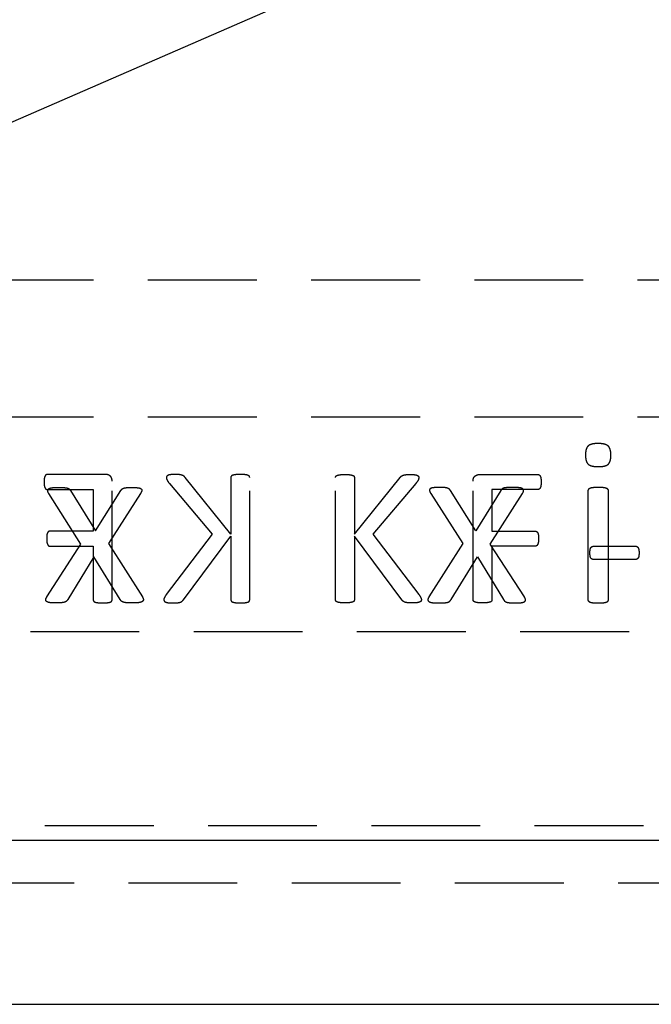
# Model space of a CAD drawing. Extents: x 63 to 798, y 54 to 570.
# Tile 25 of 30: x 622 to 637, y 335 to 358. Entities that reach past the tile are written whole.
import ezdxf

# ---------------------------------------------------------------- set-up
doc = ezdxf.new("R2010")
doc.units = 0
doc.header["$LTSCALE"] = 2
doc.linetypes.add('HIDDEN', pattern=[1.905, 1.27, -0.635])
doc.layers.get('0').update_dxf_attribs({"linetype": 'CONTINUOUS'})

msp = doc.modelspace()

# ---------------------------------------------------------------- linework, layer by layer
at = {"color": 7, "linetype": 'CONTINUOUS'}
for p, q in [((712.7804, 394.9658), (601.8744, 346.6601)), ((597.8698, 338.5941), (664.7333, 338.5941)), ((597.8698, 334.7608), (664.5365, 334.7608))]:
    msp.add_line(p, q, dxfattribs=at)
at = {"color": 7, "linetype": 'HIDDEN'}
for p, q in [((642.7741, 351.6608), (613.3554, 351.6608)), ((642.7741, 348.4608), (613.3034, 348.4608)), ((624.0085, 347.1274), (622.6491, 347.1274)), ((626.9287, 345.7329), (625.8629, 347.0537)), ((626.9287, 347.0537), (626.9287, 345.7329)), ((627.3698, 344.2012), (627.3698, 347.0537)), ((629.3716, 344.2012), (629.3716, 347.0537)), ((629.8128, 347.0537), (629.8128, 345.7329)), ((629.8128, 345.7329), (630.8785, 347.0537)), ((632.733, 347.1274), (634.0923, 347.1274)), ((622.6464, 346.7745), (623.7169, 346.7745)), ((623.7169, 346.7745), (623.7169, 345.8039)), ((624.1581, 344.2012), (624.1581, 346.9661)), ((625.4976, 346.9117), (626.4958, 345.7329)), ((631.2438, 346.9117), (630.2457, 345.7329)), ((632.5834, 344.2012), (632.5834, 346.9661)), ((634.0951, 346.7745), (633.0245, 346.7745)), ((633.0245, 346.7745), (633.0245, 345.8039)), ((623.4317, 345.4982), (622.6785, 346.6837)), ((623.1874, 346.7511), (623.7704, 345.8117)), ((623.7704, 345.8117), (624.3619, 346.7511)), ((624.8228, 346.6837), (624.0746, 345.5117)), ((631.5934, 346.6837), (632.3416, 345.5117)), ((632.6457, 345.8117), (632.0543, 346.7511)), ((633.2287, 346.7511), (632.6457, 345.8117)), ((632.9844, 345.4982), (633.7376, 346.6837)), ((635.2602, 346.7367), (635.2602, 344.2142)), ((635.7455, 344.2142), (635.7455, 346.7367)), ((623.7169, 345.8039), (622.707, 345.8039)), ((626.4958, 345.7329), (625.4211, 344.3225)), ((625.8209, 344.2012), (626.9287, 345.6874)), ((626.9287, 345.6874), (626.9287, 344.2012)), ((630.9205, 344.2012), (629.8128, 345.6874)), ((629.8128, 345.6874), (629.8128, 344.2012)), ((630.2457, 345.7329), (631.3204, 344.3225)), ((633.0245, 345.8039), (634.0344, 345.8039)), ((622.6356, 344.2673), (623.4317, 345.4982)), ((622.707, 345.451), (623.7169, 345.451)), ((623.7169, 345.451), (623.7169, 344.2019)), ((624.0746, 345.5117), (624.8649, 344.2673)), ((632.3416, 345.5117), (631.5513, 344.2673)), ((633.7806, 344.2673), (632.9844, 345.4982)), ((634.0344, 345.451), (633.0245, 345.451)), ((633.0245, 345.451), (633.0245, 344.2019)), ((635.3946, 345.451), (636.3749, 345.451)), ((623.7334, 345.2067), (623.1217, 344.2058)), ((624.3476, 344.2058), (623.7334, 345.2067)), ((632.0686, 344.2058), (632.6828, 345.2067)), ((632.6828, 345.2067), (633.2945, 344.2058)), ((636.3749, 345.1422), (635.3946, 345.1422)), ((603.2032, 343.4608), (648.5365, 343.4608)), ((640.3698, 338.9274), (611.3698, 338.9274)), ((597.8698, 338.5941), (664.7333, 338.5941)), ((597.8698, 337.5941), (664.5365, 337.5941))]:
    msp.add_line(p, q, dxfattribs=at)
for points, knots in [([(635.5004, 347.848), (635.4742, 347.8476), (635.4263, 347.8469), (635.3611, 347.836), (635.3087, 347.8191), (635.2673, 347.7941), (635.2387, 347.7567), (635.2184, 347.7091), (635.2088, 347.6487), (635.2072, 347.6048), (635.2063, 347.581)], [0, 0, 0, 0, 0.1674764, 0.3061983, 0.4222684, 0.5185864, 0.6107483, 0.7187127, 0.8468072, 1, 1, 1, 1]), ([(635.7995, 347.5759), (635.7987, 347.6001), (635.7974, 347.6447), (635.786, 347.7058), (635.7666, 347.7551), (635.7367, 347.7932), (635.6948, 347.8193), (635.6413, 347.8359), (635.5752, 347.8469), (635.5268, 347.8476), (635.5004, 347.848)], [0, 0, 0, 0, 0.1523232, 0.2802837, 0.3896417, 0.4827042, 0.5798111, 0.6955582, 0.8336375, 1, 1, 1, 1]), ([(635.2063, 347.581), (635.207, 347.5567), (635.2084, 347.5122), (635.2197, 347.4511), (635.2392, 347.4018), (635.2691, 347.3637), (635.311, 347.3375), (635.3645, 347.321), (635.4305, 347.31), (635.479, 347.3092), (635.5054, 347.3088)], [0, 0, 0, 0, 0.1523232, 0.2802837, 0.3896417, 0.4827042, 0.5798111, 0.6955582, 0.8336375, 1, 1, 1, 1]), ([(635.5054, 347.3088), (635.5316, 347.3092), (635.5795, 347.3099), (635.6445, 347.3212), (635.6972, 347.3367), (635.7387, 347.362), (635.767, 347.3999), (635.7861, 347.448), (635.7974, 347.508), (635.7987, 347.552), (635.7995, 347.5759)], [0, 0, 0, 0, 0.1673973, 0.3060538, 0.4214962, 0.5177687, 0.6112981, 0.718505, 0.8468795, 1, 1, 1, 1]), ([(622.6491, 347.1274), (622.6435, 347.1272), (622.6321, 347.1266), (622.6165, 347.1178), (622.6011, 347.1054), (622.5903, 347.0848), (622.5791, 347.06), (622.574, 347.0276), (622.5706, 346.9899), (622.5701, 346.9627), (622.5698, 346.9482)], [0, 0, 0, 0, 0.0771928, 0.155694, 0.2439673, 0.3485111, 0.4729807, 0.6225746, 0.7988324, 1, 1, 1, 1]), ([(624.1581, 346.9661), (624.1577, 346.98), (624.1569, 347.0059), (624.1483, 347.0417), (624.1327, 347.0707), (624.1049, 347.0987), (624.0628, 347.1217), (624.0262, 347.1256), (624.0085, 347.1274)], [0, 0, 0, 0, 0.16678551, 0.31276236, 0.43937964, 0.5590309, 0.78614469, 1, 1, 1, 1]), ([(625.621, 347.1274), (625.6026, 347.1274), (625.5698, 347.1273), (625.5259, 347.1219), (625.4916, 347.1164), (625.4654, 347.1081), (625.4457, 347.0984), (625.4336, 347.0847), (625.4271, 347.0696), (625.4263, 347.059), (625.4259, 347.0537)], [0, 0, 0, 0, 0.24093166, 0.42878133, 0.57877368, 0.69588198, 0.7888733, 0.86138068, 0.93016722, 1, 1, 1, 1]), ([(625.4259, 347.0537), (625.4265, 347.0437), (625.4278, 347.0228), (625.4416, 346.9906), (625.4651, 346.9533), (625.4856, 346.9271), (625.4976, 346.9117)], [0, 0, 0, 0, 0.1841002, 0.3847019, 0.6385165, 1, 1, 1, 1]), ([(625.8629, 347.0537), (625.8581, 347.0603), (625.8488, 347.0732), (625.8306, 347.0889), (625.8095, 347.1016), (625.7839, 347.1111), (625.7539, 347.1188), (625.7174, 347.1232), (625.6725, 347.1268), (625.6394, 347.1272), (625.621, 347.1274)], [0, 0, 0, 0, 0.0930697, 0.1801088, 0.2715495, 0.3725057, 0.488512, 0.6230583, 0.7908421, 1, 1, 1, 1]), ([(627.1493, 347.1274), (627.1297, 347.1274), (627.0942, 347.1272), (627.046, 347.1219), (627.0071, 347.1162), (626.977, 347.1084), (626.9536, 347.1007), (626.9384, 347.0872), (626.9303, 347.071), (626.9292, 347.0595), (626.9287, 347.0537)], [0, 0, 0, 0, 0.231771, 0.4208279, 0.5754408, 0.6964318, 0.7905861, 0.8639343, 0.9309841, 1, 1, 1, 1]), ([(627.3698, 347.0537), (627.3693, 347.0595), (627.3681, 347.071), (627.3601, 347.0875), (627.3444, 347.1002), (627.3212, 347.1088), (627.2909, 347.116), (627.2517, 347.122), (627.2036, 347.1271), (627.1683, 347.1273), (627.1493, 347.1274)], [0, 0, 0, 0, 0.069055, 0.1361429, 0.2115821, 0.3032686, 0.4269725, 0.5816731, 0.773551, 1, 1, 1, 1]), ([(629.3716, 347.0537), (629.3722, 347.0595), (629.3733, 347.071), (629.3813, 347.0875), (629.3971, 347.1002), (629.4202, 347.1088), (629.4506, 347.116), (629.4898, 347.122), (629.5378, 347.1271), (629.5731, 347.1273), (629.5922, 347.1274)], [0, 0, 0, 0, 0.069055, 0.1361429, 0.2115821, 0.3032686, 0.4269725, 0.5816731, 0.773551, 1, 1, 1, 1]), ([(629.5922, 347.1274), (629.6117, 347.1274), (629.6473, 347.1272), (629.6955, 347.1219), (629.7343, 347.1162), (629.7644, 347.1084), (629.7878, 347.1007), (629.803, 347.0872), (629.8111, 347.071), (629.8122, 347.0595), (629.8128, 347.0537)], [0, 0, 0, 0, 0.231771, 0.4208279, 0.5754408, 0.6964318, 0.7905861, 0.8639343, 0.9309841, 1, 1, 1, 1]), ([(630.8785, 347.0537), (630.8833, 347.0603), (630.8926, 347.0732), (630.9108, 347.0889), (630.932, 347.1016), (630.9575, 347.1111), (630.9875, 347.1188), (631.0241, 347.1232), (631.0689, 347.1268), (631.1021, 347.1272), (631.1205, 347.1274)], [0, 0, 0, 0, 0.0930697, 0.1801088, 0.2715495, 0.3725057, 0.488512, 0.6230583, 0.7908421, 1, 1, 1, 1]), ([(631.1205, 347.1274), (631.1389, 347.1274), (631.1716, 347.1273), (631.2155, 347.1219), (631.2499, 347.1164), (631.2761, 347.1081), (631.2957, 347.0984), (631.3078, 347.0847), (631.3144, 347.0696), (631.3151, 347.059), (631.3155, 347.0537)], [0, 0, 0, 0, 0.24093166, 0.42878133, 0.57877368, 0.69588198, 0.7888733, 0.86138068, 0.93016722, 1, 1, 1, 1]), ([(631.3155, 347.0537), (631.3149, 347.0437), (631.3136, 347.0228), (631.2999, 346.9906), (631.2764, 346.9533), (631.2559, 346.9271), (631.2438, 346.9117)], [0, 0, 0, 0, 0.1841002, 0.3847019, 0.6385165, 1, 1, 1, 1]), ([(632.5834, 346.9661), (632.5838, 346.98), (632.5846, 347.0059), (632.5931, 347.0417), (632.6087, 347.0707), (632.6366, 347.0987), (632.6786, 347.1217), (632.7152, 347.1256), (632.733, 347.1274)], [0, 0, 0, 0, 0.1667855, 0.3127624, 0.4393796, 0.5590309, 0.7861447, 1, 1, 1, 1]), ([(634.0923, 347.1274), (634.098, 347.1272), (634.1093, 347.1266), (634.1249, 347.1178), (634.1404, 347.1054), (634.1511, 347.0848), (634.1624, 347.06), (634.1674, 347.0276), (634.1708, 346.9899), (634.1713, 346.9627), (634.1716, 346.9482)], [0, 0, 0, 0, 0.0771928, 0.155694, 0.2439673, 0.3485111, 0.4729807, 0.6225746, 0.7988324, 1, 1, 1, 1]), ([(622.5698, 346.9482), (622.5701, 346.934), (622.5707, 346.9075), (622.5739, 346.8708), (622.5795, 346.84), (622.5892, 346.8155), (622.6009, 346.7967), (622.6148, 346.784), (622.6303, 346.7764), (622.641, 346.7751), (622.6464, 346.7745)], [0, 0, 0, 0, 0.2050984, 0.3811115, 0.5296017, 0.6542372, 0.7569462, 0.8459102, 0.9228132, 1, 1, 1, 1]), ([(622.6785, 346.6837), (622.6721, 346.6952), (622.6608, 346.7155), (622.6518, 346.7469), (622.6579, 346.7758), (622.6811, 346.7978), (622.7171, 346.8118), (622.7673, 346.819), (622.8324, 346.8225), (622.8813, 346.8232), (622.9085, 346.8235)], [0, 0, 0, 0, 0.11081712, 0.19554553, 0.26824574, 0.34669407, 0.45236603, 0.58893756, 0.77103632, 1, 1, 1, 1]), ([(622.9085, 346.8235), (622.9333, 346.8235), (622.9774, 346.8235), (623.0364, 346.82), (623.0822, 346.8156), (623.1169, 346.808), (623.1432, 346.7987), (623.1616, 346.7846), (623.1754, 346.7686), (623.1833, 346.757), (623.1874, 346.7511)], [0, 0, 0, 0, 0.2453727, 0.4380778, 0.5867935, 0.7011075, 0.7911953, 0.8608989, 0.9280464, 1, 1, 1, 1]), ([(624.3619, 346.7511), (624.3657, 346.7565), (624.3732, 346.7673), (624.3874, 346.7821), (624.404, 346.7961), (624.4272, 346.8065), (624.4572, 346.8147), (624.4979, 346.8204), (624.5514, 346.8234), (624.5919, 346.8235), (624.6146, 346.8235)], [0, 0, 0, 0, 0.0720961, 0.1434114, 0.2216527, 0.3063652, 0.417562, 0.5597009, 0.7525415, 1, 1, 1, 1]), ([(624.6146, 346.8235), (624.6397, 346.8232), (624.6847, 346.8227), (624.7451, 346.8186), (624.7923, 346.8126), (624.826, 346.7998), (624.849, 346.78), (624.8525, 346.7506), (624.8416, 346.7185), (624.8296, 346.6964), (624.8228, 346.6837)], [0, 0, 0, 0, 0.2184823, 0.3931647, 0.529943, 0.6311338, 0.7074918, 0.7797148, 0.8737796, 1, 1, 1, 1]), ([(631.8015, 346.8235), (631.7765, 346.8232), (631.7315, 346.8227), (631.671, 346.8186), (631.6239, 346.8126), (631.5901, 346.7998), (631.5671, 346.78), (631.5637, 346.7506), (631.5745, 346.7185), (631.5865, 346.6964), (631.5934, 346.6837)], [0, 0, 0, 0, 0.2184823, 0.3931647, 0.529943, 0.6311338, 0.7074918, 0.7797148, 0.8737796, 1, 1, 1, 1]), ([(632.0543, 346.7511), (632.0505, 346.7565), (632.0429, 346.7673), (632.0288, 346.7821), (632.0122, 346.7961), (631.989, 346.8065), (631.959, 346.8147), (631.9182, 346.8204), (631.8647, 346.8234), (631.8243, 346.8235), (631.8015, 346.8235)], [0, 0, 0, 0, 0.07209611, 0.14341138, 0.2216527, 0.30636518, 0.41756196, 0.55970094, 0.75254151, 1, 1, 1, 1]), ([(633.5076, 346.8235), (633.4829, 346.8235), (633.4388, 346.8235), (633.3798, 346.82), (633.334, 346.8156), (633.2992, 346.808), (633.2729, 346.7987), (633.2545, 346.7846), (633.2408, 346.7686), (633.2328, 346.757), (633.2287, 346.7511)], [0, 0, 0, 0, 0.2453727, 0.4380778, 0.5867935, 0.7011075, 0.7911953, 0.8608989, 0.9280464, 1, 1, 1, 1]), ([(633.7376, 346.6837), (633.744, 346.6952), (633.7553, 346.7155), (633.7644, 346.7469), (633.7583, 346.7758), (633.7351, 346.7978), (633.699, 346.8118), (633.6489, 346.819), (633.5838, 346.8225), (633.5349, 346.8232), (633.5076, 346.8235)], [0, 0, 0, 0, 0.1108171, 0.1955455, 0.2682457, 0.3466941, 0.452366, 0.5889376, 0.7710363, 1, 1, 1, 1]), ([(634.1716, 346.9482), (634.1713, 346.934), (634.1708, 346.9075), (634.1676, 346.8708), (634.1619, 346.84), (634.1523, 346.8155), (634.1405, 346.7967), (634.1266, 346.784), (634.1111, 346.7764), (634.1004, 346.7751), (634.0951, 346.7745)], [0, 0, 0, 0, 0.20509845, 0.38111146, 0.52960166, 0.65423719, 0.75694619, 0.84591016, 0.92281319, 1, 1, 1, 1]), ([(635.5046, 346.8235), (635.4821, 346.8232), (635.4418, 346.8227), (635.3876, 346.8184), (635.3449, 346.8128), (635.3125, 346.8022), (635.2878, 346.7903), (635.2716, 346.774), (635.2615, 346.7561), (635.2606, 346.743), (635.2602, 346.7367)], [0, 0, 0, 0, 0.2382497, 0.4264025, 0.5771554, 0.6929601, 0.7875298, 0.8633167, 0.9338956, 1, 1, 1, 1]), ([(635.7455, 346.7367), (635.745, 346.743), (635.7439, 346.7556), (635.7362, 346.7741), (635.7203, 346.7905), (635.6954, 346.8025), (635.6622, 346.8124), (635.619, 346.8185), (635.5656, 346.8226), (635.5262, 346.8232), (635.5046, 346.8235)], [0, 0, 0, 0, 0.06662967, 0.13519104, 0.20948859, 0.30480986, 0.42725776, 0.57920865, 0.76885665, 1, 1, 1, 1]), ([(622.707, 345.8039), (622.7016, 345.8036), (622.6909, 345.803), (622.676, 345.795), (622.6613, 345.784), (622.6501, 345.7658), (622.6399, 345.7423), (622.6345, 345.7113), (622.6312, 345.6728), (622.6308, 345.6445), (622.6305, 345.6288)], [0, 0, 0, 0, 0.0757226, 0.151656, 0.2352713, 0.3339691, 0.450996, 0.5976139, 0.7779091, 1, 1, 1, 1]), ([(622.6305, 345.6288), (622.6308, 345.6143), (622.6313, 345.5874), (622.6345, 345.5502), (622.6402, 345.5192), (622.6498, 345.4947), (622.662, 345.4759), (622.6754, 345.4621), (622.6906, 345.4526), (622.7016, 345.4515), (622.707, 345.451)], [0, 0, 0, 0, 0.205482, 0.3822738, 0.5286827, 0.6515713, 0.7528407, 0.8450467, 0.9238951, 1, 1, 1, 1]), ([(634.0344, 345.8039), (634.0398, 345.8036), (634.0506, 345.803), (634.0655, 345.795), (634.0801, 345.784), (634.0914, 345.7658), (634.1016, 345.7423), (634.1069, 345.7113), (634.1102, 345.6728), (634.1107, 345.6445), (634.1109, 345.6288)], [0, 0, 0, 0, 0.07572256, 0.15165595, 0.23527131, 0.33396906, 0.45099597, 0.5976139, 0.77790907, 1, 1, 1, 1]), ([(634.1109, 345.6288), (634.1106, 345.6143), (634.1101, 345.5874), (634.107, 345.5502), (634.1012, 345.5192), (634.0917, 345.4947), (634.0795, 345.4759), (634.066, 345.4621), (634.0508, 345.4526), (634.0398, 345.4515), (634.0344, 345.451)], [0, 0, 0, 0, 0.205482, 0.3822738, 0.5286827, 0.6515713, 0.7528407, 0.8450467, 0.9238951, 1, 1, 1, 1]), ([(635.3098, 345.2979), (635.31, 345.3111), (635.3104, 345.3353), (635.3147, 345.3685), (635.3202, 345.3956), (635.3291, 345.4168), (635.3417, 345.4323), (635.3568, 345.4434), (635.3751, 345.45), (635.3879, 345.4506), (635.3946, 345.451)], [0, 0, 0, 0, 0.1986171, 0.3670715, 0.5064533, 0.6171246, 0.711213, 0.8059436, 0.8984724, 1, 1, 1, 1]), ([(636.3749, 345.451), (636.3809, 345.4509), (636.3926, 345.4506), (636.409, 345.4447), (636.4242, 345.4345), (636.4351, 345.4171), (636.4451, 345.3955), (636.4513, 345.368), (636.4566, 345.3351), (636.4568, 345.3111), (636.4569, 345.2979)], [0, 0, 0, 0, 0.0921174, 0.1781405, 0.2643808, 0.368276, 0.4884344, 0.6306603, 0.7985212, 1, 1, 1, 1]), ([(635.3946, 345.1422), (635.3879, 345.1424), (635.3749, 345.1429), (635.3572, 345.1507), (635.3412, 345.1607), (635.3292, 345.1772), (635.3202, 345.1989), (635.3148, 345.2265), (635.3103, 345.2601), (635.31, 345.2846), (635.3098, 345.2979)], [0, 0, 0, 0, 0.1003212, 0.1929727, 0.2845961, 0.3802655, 0.4927706, 0.6338511, 0.800304, 1, 1, 1, 1]), ([(636.4569, 345.2979), (636.4567, 345.2844), (636.4564, 345.2594), (636.4519, 345.2254), (636.4469, 345.1974), (636.4343, 345.1715), (636.4119, 345.1463), (636.3872, 345.1435), (636.3749, 345.1422)], [0, 0, 0, 0, 0.2061808, 0.3785956, 0.5217915, 0.6342614, 0.817014, 1, 1, 1, 1]), ([(622.8437, 344.1274), (622.8187, 344.1278), (622.7734, 344.1284), (622.7126, 344.1323), (622.6662, 344.142), (622.6326, 344.1552), (622.6117, 344.1762), (622.6064, 344.2042), (622.6161, 344.2354), (622.6286, 344.2558), (622.6356, 344.2673)], [0, 0, 0, 0, 0.221404, 0.4010929, 0.5386701, 0.6399395, 0.7173984, 0.7886169, 0.8809065, 1, 1, 1, 1]), ([(624.8649, 344.2673), (624.871, 344.2558), (624.882, 344.2352), (624.8901, 344.2038), (624.8826, 344.1755), (624.859, 344.1554), (624.823, 344.1419), (624.7738, 344.1324), (624.7094, 344.1283), (624.6616, 344.1277), (624.6349, 344.1274)], [0, 0, 0, 0, 0.1111543, 0.1987855, 0.2683673, 0.3477962, 0.4516479, 0.593171, 0.7729521, 1, 1, 1, 1]), ([(625.4211, 344.3225), (625.4151, 344.3133), (625.4044, 344.2969), (625.3898, 344.2746), (625.3807, 344.2562), (625.3723, 344.2394), (625.367, 344.2229), (625.3658, 344.2107), (625.3652, 344.2053)], [0, 0, 0, 0, 0.25051133, 0.44866232, 0.60836496, 0.71876072, 0.87820418, 1, 1, 1, 1]), ([(631.3204, 344.3225), (631.3263, 344.3133), (631.337, 344.2969), (631.3517, 344.2746), (631.3607, 344.2562), (631.3692, 344.2394), (631.3745, 344.2229), (631.3757, 344.2107), (631.3762, 344.2053)], [0, 0, 0, 0, 0.2505113, 0.4486623, 0.608365, 0.7187607, 0.8782042, 1, 1, 1, 1]), ([(631.5513, 344.2673), (631.5451, 344.2558), (631.5342, 344.2352), (631.526, 344.2038), (631.5336, 344.1755), (631.5572, 344.1554), (631.5931, 344.1419), (631.6424, 344.1324), (631.7068, 344.1283), (631.7546, 344.1277), (631.7813, 344.1274)], [0, 0, 0, 0, 0.1111543, 0.1987855, 0.2683673, 0.3477962, 0.4516479, 0.593171, 0.7729521, 1, 1, 1, 1]), ([(633.5725, 344.1274), (633.5975, 344.1278), (633.6428, 344.1284), (633.7036, 344.1323), (633.75, 344.142), (633.7836, 344.1552), (633.8045, 344.1762), (633.8098, 344.2042), (633.8, 344.2354), (633.7876, 344.2558), (633.7806, 344.2673)], [0, 0, 0, 0, 0.221404, 0.4010929, 0.5386701, 0.6399395, 0.7173984, 0.7886169, 0.8809065, 1, 1, 1, 1]), ([(623.1217, 344.2058), (623.118, 344.1995), (623.1104, 344.1867), (623.0952, 344.1697), (623.0748, 344.155), (623.0477, 344.1434), (623.0118, 344.1368), (622.9672, 344.1306), (622.91, 344.1276), (622.8675, 344.1275), (622.8437, 344.1274)], [0, 0, 0, 0, 0.0722975, 0.1468973, 0.222317, 0.3191556, 0.4355338, 0.5810032, 0.7643228, 1, 1, 1, 1]), ([(623.7169, 344.2019), (623.7176, 344.1966), (623.7189, 344.1854), (623.7265, 344.1691), (623.7419, 344.1551), (623.7648, 344.1451), (623.7952, 344.1395), (623.8328, 344.1316), (623.8814, 344.1281), (623.9173, 344.1277), (623.9375, 344.1274)], [0, 0, 0, 0, 0.0635902, 0.1330363, 0.2081785, 0.3044445, 0.424698, 0.5742896, 0.7602346, 1, 1, 1, 1]), ([(623.9375, 344.1274), (623.9566, 344.1277), (623.9918, 344.1282), (624.0401, 344.1316), (624.0788, 344.1396), (624.1099, 344.1448), (624.1326, 344.1555), (624.1482, 344.1687), (624.1562, 344.1849), (624.1575, 344.1959), (624.1581, 344.2012)], [0, 0, 0, 0, 0.2268488, 0.4188129, 0.5742436, 0.6975317, 0.7916285, 0.8690069, 0.9362132, 1, 1, 1, 1]), ([(624.6349, 344.1274), (624.6093, 344.1275), (624.5641, 344.1277), (624.5038, 344.1304), (624.4578, 344.1368), (624.4217, 344.1431), (624.3951, 344.1556), (624.374, 344.1691), (624.3599, 344.1872), (624.3517, 344.1996), (624.3476, 344.2058)], [0, 0, 0, 0, 0.2449911, 0.4337418, 0.5776593, 0.6906612, 0.7822303, 0.8576557, 0.9283187, 1, 1, 1, 1]), ([(625.3652, 344.2053), (625.3656, 344.1995), (625.3664, 344.1881), (625.3729, 344.1715), (625.3854, 344.1563), (625.4069, 344.147), (625.4346, 344.1386), (625.4707, 344.1319), (625.5168, 344.128), (625.5509, 344.1276), (625.57, 344.1274)], [0, 0, 0, 0, 0.0717701, 0.1421686, 0.216987, 0.3100501, 0.4263571, 0.5772913, 0.763352, 1, 1, 1, 1]), ([(625.57, 344.1274), (625.5946, 344.1279), (625.639, 344.1288), (625.6986, 344.1327), (625.7448, 344.1413), (625.7792, 344.1568), (625.8025, 344.1783), (625.8149, 344.1937), (625.8209, 344.2012)], [0, 0, 0, 0, 0.2698939, 0.4874499, 0.6550981, 0.7836639, 0.8944326, 1, 1, 1, 1]), ([(626.9287, 344.2012), (626.9293, 344.1959), (626.9307, 344.1847), (626.9383, 344.1684), (626.9535, 344.1543), (626.9768, 344.1454), (627.0073, 344.1393), (627.0458, 344.1317), (627.0943, 344.1281), (627.1297, 344.1277), (627.1493, 344.1274)], [0, 0, 0, 0, 0.0636678, 0.1331989, 0.2084329, 0.303691, 0.4240913, 0.5792322, 0.7681212, 1, 1, 1, 1]), ([(627.1493, 344.1274), (627.1683, 344.1277), (627.2035, 344.1282), (627.2518, 344.1316), (627.2906, 344.1395), (627.3215, 344.145), (627.3444, 344.1547), (627.3602, 344.1681), (627.3678, 344.1847), (627.3692, 344.1959), (627.3698, 344.2012)], [0, 0, 0, 0, 0.226555, 0.4182704, 0.5734997, 0.6966282, 0.789447, 0.8667252, 0.9362958, 1, 1, 1, 1]), ([(629.5922, 344.1274), (629.5731, 344.1277), (629.5379, 344.1282), (629.4896, 344.1316), (629.4508, 344.1395), (629.42, 344.145), (629.397, 344.1547), (629.3812, 344.1681), (629.3736, 344.1847), (629.3723, 344.1959), (629.3716, 344.2012)], [0, 0, 0, 0, 0.226555, 0.4182704, 0.5734997, 0.6966282, 0.789447, 0.8667252, 0.9362958, 1, 1, 1, 1]), ([(629.8128, 344.2012), (629.8121, 344.1959), (629.8108, 344.1847), (629.8031, 344.1684), (629.7879, 344.1543), (629.7647, 344.1454), (629.7341, 344.1393), (629.6957, 344.1317), (629.6472, 344.1281), (629.6117, 344.1277), (629.5922, 344.1274)], [0, 0, 0, 0, 0.06366785, 0.13319886, 0.20843288, 0.30369096, 0.42409133, 0.57923217, 0.76812122, 1, 1, 1, 1]), ([(631.1715, 344.1274), (631.1469, 344.1279), (631.1025, 344.1288), (631.0428, 344.1327), (630.9966, 344.1413), (630.9623, 344.1568), (630.9389, 344.1783), (630.9266, 344.1937), (630.9205, 344.2012)], [0, 0, 0, 0, 0.26989391, 0.48744989, 0.65509811, 0.78366388, 0.89443265, 1, 1, 1, 1]), ([(631.3762, 344.2053), (631.3758, 344.1995), (631.375, 344.1881), (631.3686, 344.1715), (631.356, 344.1563), (631.3345, 344.147), (631.3068, 344.1386), (631.2708, 344.1319), (631.2246, 344.128), (631.1905, 344.1276), (631.1715, 344.1274)], [0, 0, 0, 0, 0.07177007, 0.14216862, 0.21698701, 0.31005008, 0.42635708, 0.57729132, 0.76335197, 1, 1, 1, 1]), ([(631.7813, 344.1274), (631.8068, 344.1275), (631.8521, 344.1277), (631.9124, 344.1304), (631.9584, 344.1368), (631.9944, 344.1431), (632.021, 344.1556), (632.0421, 344.1691), (632.0563, 344.1872), (632.0645, 344.1996), (632.0686, 344.2058)], [0, 0, 0, 0, 0.2449911, 0.4337418, 0.5776593, 0.6906612, 0.7822303, 0.8576557, 0.9283187, 1, 1, 1, 1]), ([(632.804, 344.1274), (632.7849, 344.1277), (632.7497, 344.1282), (632.7014, 344.1316), (632.6626, 344.1396), (632.6315, 344.1448), (632.6089, 344.1555), (632.5932, 344.1687), (632.5853, 344.1849), (632.584, 344.1959), (632.5834, 344.2012)], [0, 0, 0, 0, 0.2268488, 0.4188129, 0.5742436, 0.6975317, 0.7916285, 0.8690069, 0.9362132, 1, 1, 1, 1]), ([(633.0245, 344.2019), (633.0239, 344.1966), (633.0225, 344.1854), (633.0149, 344.1691), (632.9996, 344.1551), (632.9767, 344.1451), (632.9463, 344.1395), (632.9086, 344.1316), (632.8601, 344.1281), (632.8242, 344.1277), (632.804, 344.1274)], [0, 0, 0, 0, 0.0635902, 0.1330363, 0.2081785, 0.3044445, 0.424698, 0.5742896, 0.7602346, 1, 1, 1, 1]), ([(633.2945, 344.2058), (633.2982, 344.1995), (633.3058, 344.1867), (633.3209, 344.1697), (633.3414, 344.155), (633.3685, 344.1434), (633.4043, 344.1368), (633.449, 344.1306), (633.5062, 344.1276), (633.5486, 344.1275), (633.5725, 344.1274)], [0, 0, 0, 0, 0.0722975, 0.1468973, 0.222317, 0.3191556, 0.4355338, 0.5810032, 0.7643228, 1, 1, 1, 1]), ([(635.2602, 344.2142), (635.2606, 344.2074), (635.2612, 344.1938), (635.2714, 344.1753), (635.2882, 344.16), (635.3122, 344.1476), (635.3452, 344.1389), (635.3874, 344.1309), (635.4419, 344.1288), (635.4821, 344.1279), (635.5046, 344.1274)], [0, 0, 0, 0, 0.0717766, 0.1421281, 0.2156024, 0.3098675, 0.4244183, 0.5751828, 0.762518, 1, 1, 1, 1]), ([(635.5046, 344.1274), (635.5262, 344.128), (635.5655, 344.1289), (635.6192, 344.1309), (635.6619, 344.1392), (635.6956, 344.1473), (635.7199, 344.1598), (635.7364, 344.1752), (635.7441, 344.1942), (635.7451, 344.2074), (635.7455, 344.2142)], [0, 0, 0, 0, 0.230397, 0.4192195, 0.5711811, 0.6923877, 0.7874011, 0.8593135, 0.9276535, 1, 1, 1, 1])]:
    msp.add_open_spline(points, degree=3, knots=knots, dxfattribs=at)

doc.saveas('drawing.dxf')
